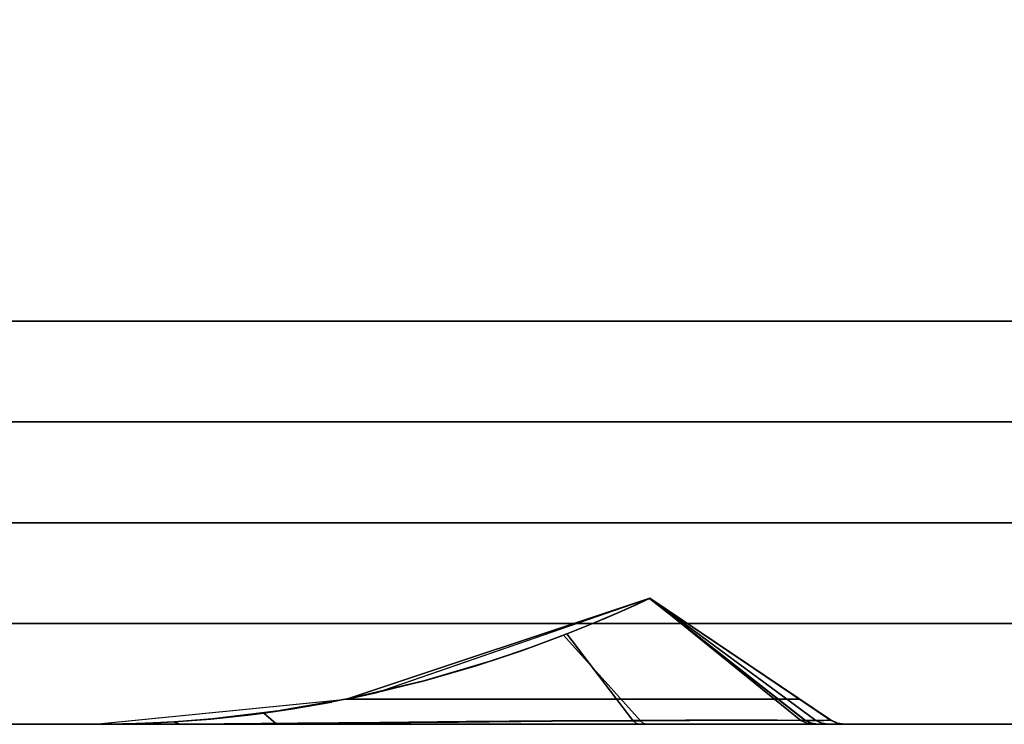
# Model space of a CAD drawing. Header units: centimetres. Extents: x -18 to 18, y -18 to 18.
# Tile 25 of 45: x 5.8 to 9.7, y -18 to -15.2. Entities that reach past the tile are written whole.
import ezdxf

# ---------------------------------------------------------------- set-up
doc = ezdxf.new("R2010")
doc.units = ezdxf.units.CM
doc.layers.get('0').update_dxf_attribs({"true_color": 0x5890e1})

msp = doc.modelspace()

# ---------------------------------------------------------------- linework, layer by layer
at = {"color": 183, "true_color": 0x8c58e1}
for points in [[(17.6, 17.6, 0), (17.6, -17.6, 0), (-17.6, -17.6, 0), (-17.6, 17.6, 0)], [(-17.6, 17.6, 0), (-17.6, -17.6, 0), (17.6, -17.6, 0), (17.6, 17.6, 0)], [(-16.4, 16.4, 0), (16.4, 16.4, 0), (16.4, -16.4, 0), (-16.4, -16.4, 0)], [(16.4, -16.7923, 0), (16.4, -16.8, 0), (-16.4, -16.8, 0), (-16.4, -16.7923, 0), (-16.4, -16.7695, 0), (-16.4, -16.7325, 0), (-16.4, -16.6828, 0), (-16.4, -16.6222, 0), (-16.4, -16.553, 0), (-16.4, -16.478, 0), (-16.4, -16.4, 0), (16.4, -16.4, 0), (16.4, -16.478, 0), (16.4, -16.553, 0), (16.4, -16.6222, 0), (16.4, -16.6828, 0), (16.4, -16.7325, 0), (16.4, -16.7695, 0)], [(16.4, -16.8304, 0), (16.4, -16.8674, 0), (16.4, -16.9172, 0), (16.4, -16.9778, 0), (16.4, -17.0469, 0), (16.4, -17.122, 0), (16.4, -17.2, 0), (-16.4, -17.2, 0), (-16.4, -17.122, 0), (-16.4, -17.0469, 0), (-16.4, -16.9778, 0), (-16.4, -16.9172, 0), (-16.4, -16.8674, 0), (-16.4, -16.8304, 0), (-16.4, -16.8077, 0), (-16.4, -16.8, 0), (16.4, -16.8, 0), (16.4, -16.8077, 0)], [(6.0729, -18, 0), (6.0724, -17.9999, 0), (6.072, -17.9999, 0), (6.072, -18, 0), (7.0712, -17.9, 0), (8.2752, -17.4999, 0), (8.2752, -17.4998, 0), (8.2752, -17.4998, 0), (8.2561, -17.5089, 0), (8.2137, -17.5284, 0), (8.1582, -17.5532, 0), (8.0935, -17.581, 0), (8.0233, -17.61, 0), (7.9459, -17.6409, 0), (7.806, -17.6936, 0), (7.6507, -17.7469, 0), (7.3786, -17.8277, 0), (7.088, -17.8965, 0), (6.7997, -17.9472, 0), (6.5376, -17.9785, 0), (6.3891, -17.99, 0), (6.2461, -17.997, 0), (6.1811, -17.9988, 0), (6.1265, -17.9996, 0), (6.0872, -18, 0)], [(6.0727, -18, 0), (6.0724, -18, 0), (6.0724, -18, 0), (6.0724, -18, 0), (7.0717, -17.9, 0), (7.188, -17.875, 0), (8.2755, -17.4999, 0), (8.2755, -17.4999, 0), (8.2755, -17.4999, 0), (8.2755, -17.4999, 0), (8.2755, -17.4999, 0), (8.2747, -17.5003, 0), (8.2619, -17.5064, 0), (8.2268, -17.5227, 0), (8.1762, -17.5455, 0), (8.1145, -17.5723, 0), (8.0454, -17.6012, 0), (7.9727, -17.6306, 0), (7.9323, -17.6464, 0), (7.7695, -17.7067, 0), (7.5851, -17.768, 0), (7.3842, -17.8263, 0), (7.174, -17.8781, 0), (7.0123, -17.9116, 0), (6.7426, -17.9553, 0), (6.6905, -17.962, 0), (6.5314, -17.9791, 0), (6.3851, -17.9904, 0), (6.3063, -17.9947, 0), (6.2372, -17.9974, 0), (6.1752, -17.999, 0), (6.1239, -17.9997, 0), (6.088, -18, 0), (6.0756, -18, 0)], [(6.073, -18, 0), (6.0726, -18, 0), (6.0726, -18, 0), (6.0726, -18, 0), (7.072, -17.9, 0), (7.1882, -17.875, 0), (8.2758, -17.4999, 0), (8.2758, -17.4999, 0), (8.2758, -17.4999, 0), (8.2758, -17.4999, 0), (8.2758, -17.4999, 0), (8.275, -17.5003, 0), (8.2622, -17.5064, 0), (8.2271, -17.5227, 0), (8.1765, -17.5455, 0), (8.1148, -17.5723, 0), (8.0457, -17.6012, 0), (7.9729, -17.6306, 0), (7.9326, -17.6464, 0), (7.7698, -17.7067, 0), (7.5853, -17.768, 0), (7.3845, -17.8263, 0), (7.1742, -17.8781, 0), (7.0126, -17.9116, 0), (6.7429, -17.9553, 0), (6.6908, -17.962, 0), (6.5317, -17.9791, 0), (6.3854, -17.9904, 0), (6.3066, -17.9947, 0), (6.2375, -17.9974, 0), (6.1755, -17.999, 0), (6.1242, -17.9997, 0), (6.0883, -18, 0), (6.0758, -18, 0)], [(6.073, -18, 0), (6.0726, -18, 0), (6.0726, -18, 0), (6.0726, -18, 0), (7.072, -17.9, 0), (7.1882, -17.875, 0), (8.2758, -17.4999, 0), (8.2758, -17.4999, 0), (8.2758, -17.4999, 0), (8.2758, -17.4999, 0), (8.2758, -17.4999, 0), (8.275, -17.5003, 0), (8.2622, -17.5064, 0), (8.2271, -17.5227, 0), (8.1765, -17.5455, 0), (8.1148, -17.5723, 0), (8.0457, -17.6012, 0), (7.9729, -17.6306, 0), (7.9326, -17.6464, 0), (7.7698, -17.7067, 0), (7.5853, -17.768, 0), (7.3845, -17.8263, 0), (7.1742, -17.8781, 0), (7.0126, -17.9116, 0), (6.8504, -17.9397, 0), (6.7429, -17.9553, 0), (6.6908, -17.962, 0), (6.5317, -17.9791, 0), (6.3854, -17.9904, 0), (6.3066, -17.9947, 0), (6.2375, -17.9974, 0), (6.1755, -17.999, 0), (6.1242, -17.9997, 0), (6.0883, -18, 0), (6.0758, -18, 0)], [(6.073, -18, 0), (6.0726, -18, 0), (6.0726, -18, 0), (6.0726, -18, 0), (7.072, -17.9, 0), (7.1882, -17.875, 0), (8.2758, -17.4999, 0), (8.2758, -17.4999, 0), (8.2758, -17.4999, 0), (8.2758, -17.4999, 0), (8.2758, -17.4999, 0), (8.275, -17.5003, 0), (8.2622, -17.5064, 0), (8.2271, -17.5227, 0), (8.1765, -17.5455, 0), (8.1148, -17.5723, 0), (8.0457, -17.6012, 0), (7.9729, -17.6306, 0), (7.9326, -17.6464, 0), (7.7698, -17.7067, 0), (7.5853, -17.768, 0), (7.3845, -17.8263, 0), (7.1742, -17.8781, 0), (7.0126, -17.9116, 0), (6.8504, -17.9397, 0), (6.7429, -17.9553, 0), (6.6908, -17.962, 0), (6.5317, -17.9791, 0), (6.3854, -17.9904, 0), (6.3066, -17.9947, 0), (6.2375, -17.9974, 0), (6.1755, -17.999, 0), (6.1242, -17.9997, 0), (6.0883, -18, 0), (6.0758, -18, 0)], [(6.073, -18, 0), (6.0726, -18, 0), (6.0726, -18, 0), (6.0726, -18, 0), (7.072, -17.9, 0), (7.1882, -17.875, 0), (8.2758, -17.4999, 0), (8.2758, -17.4999, 0), (8.2758, -17.4999, 0), (8.2758, -17.4999, 0), (8.2758, -17.4999, 0), (8.275, -17.5003, 0), (8.2622, -17.5064, 0), (8.2271, -17.5227, 0), (8.1765, -17.5455, 0), (8.1148, -17.5723, 0), (8.0457, -17.6012, 0), (7.9729, -17.6306, 0), (7.9326, -17.6464, 0), (7.7698, -17.7067, 0), (7.5853, -17.768, 0), (7.3845, -17.8263, 0), (7.1742, -17.8781, 0), (7.0126, -17.9116, 0), (6.8504, -17.9397, 0), (6.7429, -17.9553, 0), (6.6908, -17.962, 0), (6.5317, -17.9791, 0), (6.3854, -17.9904, 0), (6.3066, -17.9947, 0), (6.2375, -17.9974, 0), (6.1755, -17.999, 0), (6.1242, -17.9997, 0), (6.0883, -18, 0), (6.0758, -18, 0)], [(8.8695, -17.9, 0), (8.2752, -17.4999, 0), (7.0712, -17.9, 0)], [(8.8696, -17.9, 0), (8.2755, -17.4999, 0), (7.0717, -17.9, 0)], [(8.8699, -17.9, 0), (8.2758, -17.4999, 0), (7.072, -17.9, 0)], [(8.8699, -17.9, 0), (8.2758, -17.4999, 0), (7.072, -17.9, 0)], [(8.8699, -17.9, 0), (8.2758, -17.4999, 0), (7.072, -17.9, 0)], [(8.8699, -17.9, 0), (8.2758, -17.4999, 0), (7.072, -17.9, 0)], [(7.9323, -17.6464, 0), (7.9727, -17.6306, 0), (8.0454, -17.6012, 0), (8.1145, -17.5723, 0), (8.1762, -17.5455, 0), (8.2268, -17.5227, 0), (8.2619, -17.5064, 0), (8.2747, -17.5003, 0), (8.8927, -17.9844, 0), (8.7801, -17.984, 0), (8.6305, -17.9841, 0), (8.448, -17.9847, 0), (8.2383, -17.9858, 0)], [(7.9326, -17.6464, 0), (7.9729, -17.6306, 0), (8.0457, -17.6012, 0), (8.1148, -17.5723, 0), (8.1765, -17.5455, 0), (8.2271, -17.5227, 0), (8.2622, -17.5064, 0), (8.275, -17.5003, 0), (8.893, -17.9844, 0), (8.7804, -17.984, 0), (8.6307, -17.9841, 0), (8.4483, -17.9847, 0), (8.2386, -17.9858, 0)], [(7.9326, -17.6464, 0), (7.9729, -17.6306, 0), (8.0457, -17.6012, 0), (8.1148, -17.5723, 0), (8.1765, -17.5455, 0), (8.2271, -17.5227, 0), (8.2622, -17.5064, 0), (8.275, -17.5003, 0), (8.893, -17.9844, 0), (8.7804, -17.984, 0), (8.6307, -17.9841, 0), (8.4483, -17.9847, 0), (8.2386, -17.9858, 0)], [(7.9326, -17.6464, 0), (7.9729, -17.6306, 0), (8.0457, -17.6012, 0), (8.1148, -17.5723, 0), (8.1765, -17.5455, 0), (8.2271, -17.5227, 0), (8.2622, -17.5064, 0), (8.275, -17.5003, 0), (8.893, -17.9844, 0), (8.7804, -17.984, 0), (8.6307, -17.9841, 0), (8.4483, -17.9847, 0), (8.2386, -17.9858, 0)], [(7.9326, -17.6464, 0), (7.9729, -17.6306, 0), (8.0457, -17.6012, 0), (8.1148, -17.5723, 0), (8.1765, -17.5455, 0), (8.2271, -17.5227, 0), (8.2622, -17.5064, 0), (8.275, -17.5003, 0), (8.893, -17.9844, 0), (8.7804, -17.984, 0), (8.6307, -17.9841, 0), (8.4483, -17.9847, 0), (8.2386, -17.9858, 0)], [(8.0233, -17.61, 0), (8.0814, -17.586, 0), (8.0935, -17.581, 0), (8.1582, -17.5532, 0), (8.2137, -17.5284, 0), (8.2561, -17.5089, 0), (8.2752, -17.4998, 0), (8.8749, -17.9846, 0), (8.7562, -17.9838, 0), (8.6026, -17.9836, 0), (8.418, -17.9839, 0), (8.2078, -17.9847, 0), (7.9459, -17.6409, 0)], [(8.2747, -17.5003, 0), (8.2755, -17.4999, 0), (8.2755, -17.4999, 0), (8.934, -17.9847, 0), (8.8927, -17.9844, 0)], [(8.275, -17.5003, 0), (8.2758, -17.4999, 0), (8.2758, -17.4999, 0), (8.9343, -17.9847, 0), (8.893, -17.9844, 0)], [(8.275, -17.5003, 0), (8.2758, -17.4999, 0), (8.2758, -17.4999, 0), (8.9343, -17.9847, 0), (8.893, -17.9844, 0)], [(8.275, -17.5003, 0), (8.2758, -17.4999, 0), (8.2758, -17.4999, 0), (8.9343, -17.9847, 0), (8.893, -17.9844, 0)], [(8.275, -17.5003, 0), (8.2758, -17.4999, 0), (8.2758, -17.4999, 0), (8.9343, -17.9847, 0), (8.893, -17.9844, 0)], [(8.2752, -17.4998, 0), (8.2752, -17.4999, 0), (8.8695, -17.9, 0), (8.9345, -17.9438, 0), (8.9651, -17.9644, 0), (8.9927, -17.983, 0), (8.9928, -17.9829, 0)], [(8.8749, -17.9846, 0), (8.2752, -17.4998, 0), (8.2752, -17.4998, 0), (8.2752, -17.4998, 0), (8.9928, -17.9829, 0), (8.9657, -17.985, 0)], [(8.2755, -17.4999, 0), (8.2755, -17.4999, 0), (8.8696, -17.9, 0), (8.9394, -17.947, 0), (8.9695, -17.9672, 0), (8.9928, -17.9829, 0), (8.9928, -17.983, 0)], [(8.9928, -17.983, 0), (8.9927, -17.9835, 0), (8.2755, -17.4999, 0), (8.2755, -17.4999, 0)], [(8.9927, -17.9835, 0), (8.934, -17.9847, 0), (8.2755, -17.4999, 0), (8.2755, -17.4999, 0)], [(8.2758, -17.4999, 0), (8.2758, -17.4999, 0), (8.8699, -17.9, 0), (8.9397, -17.947, 0), (8.9698, -17.9672, 0), (8.9931, -17.9829, 0), (8.9931, -17.983, 0)], [(8.9931, -17.983, 0), (8.993, -17.9835, 0), (8.2758, -17.4999, 0), (8.2758, -17.4999, 0)], [(8.993, -17.9835, 0), (8.9343, -17.9847, 0), (8.2758, -17.4999, 0), (8.2758, -17.4999, 0)], [(8.2758, -17.4999, 0), (8.2758, -17.4999, 0), (8.8699, -17.9, 0), (8.9397, -17.947, 0), (8.9698, -17.9672, 0), (8.9931, -17.9829, 0), (8.9931, -17.983, 0)], [(8.9931, -17.983, 0), (8.993, -17.9835, 0), (8.2758, -17.4999, 0), (8.2758, -17.4999, 0)], [(8.993, -17.9835, 0), (8.9343, -17.9847, 0), (8.2758, -17.4999, 0), (8.2758, -17.4999, 0)], [(8.2758, -17.4999, 0), (8.2758, -17.4999, 0), (8.8699, -17.9, 0), (8.9397, -17.947, 0), (8.9698, -17.9672, 0), (8.9931, -17.9829, 0), (8.9931, -17.983, 0)], [(8.9931, -17.983, 0), (8.993, -17.9835, 0), (8.2758, -17.4999, 0), (8.2758, -17.4999, 0)], [(8.993, -17.9835, 0), (8.9343, -17.9847, 0), (8.2758, -17.4999, 0), (8.2758, -17.4999, 0)], [(8.2758, -17.4999, 0), (8.2758, -17.4999, 0), (8.8699, -17.9, 0), (8.9397, -17.947, 0), (8.9698, -17.9672, 0), (8.9931, -17.9829, 0), (8.9931, -17.983, 0)], [(8.9931, -17.983, 0), (8.993, -17.9835, 0), (8.2758, -17.4999, 0), (8.2758, -17.4999, 0)], [(8.993, -17.9835, 0), (8.9343, -17.9847, 0), (8.2758, -17.4999, 0), (8.2758, -17.4999, 0)], [(17.6, -17.9923, 0), (17.6, -18, 0), (-17.6, -18, 0), (-17.6, -17.9923, 0), (-17.6, -17.9695, 0), (-17.6, -17.9325, 0), (-17.6, -17.8828, 0), (-17.6, -17.8222, 0), (-17.6, -17.753, 0), (-17.6, -17.678, 0), (-17.6, -17.6, 0), (17.6, -17.6, 0), (17.6, -17.678, 0), (17.6, -17.753, 0), (17.6, -17.8222, 0), (17.6, -17.8828, 0), (17.6, -17.9325, 0), (17.6, -17.9695, 0)], [(-17.6, -18, 0), (17.6, -18, 0), (17.6, -17.9923, 0), (17.6, -17.9695, 0), (17.6, -17.9325, 0), (17.6, -17.8828, 0), (17.6, -17.8222, 0), (17.6, -17.753, 0), (17.6, -17.678, 0), (17.6, -17.6, 0), (-17.6, -17.6, 0), (-17.6, -17.678, 0), (-17.6, -17.753, 0), (-17.6, -17.8222, 0), (-17.6, -17.8828, 0), (-17.6, -17.9325, 0), (-17.6, -17.9695, 0), (-17.6, -17.9923, 0)], [(6.0729, -18, 0), (6.0729, -18, 0), (6.0872, -18, 0), (6.1265, -17.9996, 0), (6.1811, -17.9988, 0), (6.2461, -17.997, 0), (6.2575, -17.9966, 0), (6.3891, -17.99, 0), (6.5376, -17.9784, 0), (6.7997, -17.9472, 0), (7.088, -17.8965, 0), (7.3786, -17.8277, 0), (7.6507, -17.7469, 0), (7.806, -17.6935, 0), (7.9459, -17.6409, 0), (8.2078, -17.9847, 0), (7.8866, -17.9866, 0), (7.5456, -17.9892, 0), (7.2031, -17.9923, 0), (6.878, -17.9953, 0), (6.5886, -17.9978, 0), (6.3511, -17.9993, 0), (6.1807, -17.9999, 0), (6.0894, -18, 0), (6.0731, -18, 0)], [(7.0123, -17.9116, 0), (7.0123, -17.9115, 0), (7.174, -17.8782, 0), (7.174, -17.8781, 0), (7.3842, -17.8263, 0), (7.5851, -17.768, 0), (7.7695, -17.7067, 0), (7.9323, -17.6464, 0), (8.2383, -17.9858, 0), (7.8881, -17.9881, 0), (7.5138, -17.9912, 0), (7.1397, -17.9945, 0), (6.7905, -17.9973, 0), (6.7426, -17.9553, 0)], [(7.0126, -17.9116, 0), (7.0126, -17.9115, 0), (7.1742, -17.8782, 0), (7.1742, -17.8781, 0), (7.3845, -17.8263, 0), (7.5853, -17.768, 0), (7.7698, -17.7067, 0), (7.9326, -17.6464, 0), (8.2386, -17.9858, 0), (7.8883, -17.9881, 0), (7.514, -17.9912, 0), (7.14, -17.9945, 0), (6.7908, -17.9973, 0), (6.7429, -17.9553, 0)], [(7.0126, -17.9116, 0), (7.0126, -17.9115, 0), (7.1742, -17.8782, 0), (7.1742, -17.8781, 0), (7.3845, -17.8263, 0), (7.5853, -17.768, 0), (7.7698, -17.7067, 0), (7.9326, -17.6464, 0), (8.2386, -17.9858, 0), (7.8883, -17.9881, 0), (7.514, -17.9912, 0), (7.14, -17.9945, 0), (6.7908, -17.9973, 0), (6.7429, -17.9553, 0), (6.8504, -17.9397, 0)], [(7.0126, -17.9116, 0), (7.0126, -17.9115, 0), (7.1742, -17.8782, 0), (7.1742, -17.8781, 0), (7.3845, -17.8263, 0), (7.5853, -17.768, 0), (7.7698, -17.7067, 0), (7.9326, -17.6464, 0), (8.2386, -17.9858, 0), (7.8883, -17.9881, 0), (7.514, -17.9912, 0), (7.14, -17.9945, 0), (6.7908, -17.9973, 0), (6.7429, -17.9553, 0), (6.8504, -17.9397, 0)], [(7.0126, -17.9116, 0), (7.0126, -17.9115, 0), (7.1742, -17.8782, 0), (7.1742, -17.8781, 0), (7.3845, -17.8263, 0), (7.5853, -17.768, 0), (7.7698, -17.7067, 0), (7.9326, -17.6464, 0), (8.2386, -17.9858, 0), (7.8883, -17.9881, 0), (7.514, -17.9912, 0), (7.14, -17.9945, 0), (6.7908, -17.9973, 0), (6.7429, -17.9553, 0), (6.8504, -17.9397, 0)], [(6.1976, -17.9985, 0), (6.072, -18, 0), (9.0485, -18, 0), (9.0194, -17.9956, 0), (8.9927, -17.983, 0), (8.9651, -17.9644, 0), (8.9345, -17.9438, 0), (8.9023, -17.9221, 0), (8.8695, -17.9, 0), (7.0712, -17.9, 0), (7.0091, -17.9122, 0), (6.9469, -17.9236, 0), (6.8223, -17.9439, 0), (6.6976, -17.9611, 0), (6.5729, -17.9752, 0), (6.448, -17.986, 0), (6.3229, -17.9938, 0)], [(6.1962, -17.9985, 0), (6.0724, -18, 0), (9.0485, -18, 0), (9.0199, -17.9958, 0), (8.9928, -17.9829, 0), (8.9695, -17.9672, 0), (8.9394, -17.947, 0), (8.9051, -17.9238, 0), (8.8696, -17.9, 0), (7.0717, -17.9, 0), (7.0095, -17.9122, 0), (6.9472, -17.9236, 0), (6.8224, -17.944, 0), (6.6974, -17.9612, 0), (6.5724, -17.9753, 0), (6.4472, -17.9862, 0), (6.3218, -17.9939, 0)], [(6.1965, -17.9985, 0), (6.0726, -18, 0), (9.0488, -18, 0), (9.0202, -17.9958, 0), (8.9931, -17.9829, 0), (8.9698, -17.9672, 0), (8.9397, -17.947, 0), (8.9053, -17.9238, 0), (8.8699, -17.9, 0), (7.072, -17.9, 0), (7.0098, -17.9122, 0), (6.9475, -17.9236, 0), (6.8227, -17.944, 0), (6.6977, -17.9612, 0), (6.5727, -17.9753, 0), (6.4474, -17.9862, 0), (6.322, -17.9939, 0)], [(6.1965, -17.9985, 0), (6.0726, -18, 0), (9.0488, -18, 0), (9.0202, -17.9958, 0), (8.9931, -17.9829, 0), (8.9698, -17.9672, 0), (8.9397, -17.947, 0), (8.9053, -17.9238, 0), (8.8699, -17.9, 0), (7.072, -17.9, 0), (7.0098, -17.9122, 0), (6.9475, -17.9236, 0), (6.8227, -17.944, 0), (6.6977, -17.9612, 0), (6.5727, -17.9753, 0), (6.4474, -17.9862, 0), (6.322, -17.9939, 0)], [(6.1965, -17.9985, 0), (6.0726, -18, 0), (9.0488, -18, 0), (9.0202, -17.9958, 0), (8.9931, -17.9829, 0), (8.9698, -17.9672, 0), (8.9397, -17.947, 0), (8.9053, -17.9238, 0), (8.8699, -17.9, 0), (7.072, -17.9, 0), (7.0098, -17.9122, 0), (6.9475, -17.9236, 0), (6.8227, -17.944, 0), (6.6977, -17.9612, 0), (6.5727, -17.9753, 0), (6.4474, -17.9862, 0), (6.322, -17.9939, 0)], [(6.1965, -17.9985, 0), (6.0726, -18, 0), (9.0488, -18, 0), (9.0202, -17.9958, 0), (8.9931, -17.9829, 0), (8.9698, -17.9672, 0), (8.9397, -17.947, 0), (8.9053, -17.9238, 0), (8.8699, -17.9, 0), (7.072, -17.9, 0), (7.0098, -17.9122, 0), (6.9475, -17.9236, 0), (6.8227, -17.944, 0), (6.6977, -17.9612, 0), (6.5727, -17.9753, 0), (6.4474, -17.9862, 0), (6.322, -17.9939, 0)], [(6.408, -17.9994, 0), (6.3851, -17.9904, 0), (6.5314, -17.9791, 0), (6.6905, -17.962, 0), (6.6904, -17.962, 0), (6.7426, -17.9553, 0), (6.7905, -17.9973, 0), (6.5855, -17.9986, 0)], [(6.4083, -17.9994, 0), (6.3854, -17.9904, 0), (6.5317, -17.9791, 0), (6.6908, -17.962, 0), (6.7429, -17.9552, 0), (6.7908, -17.9973, 0), (6.5857, -17.9986, 0)], [(6.4083, -17.9994, 0), (6.3854, -17.9904, 0), (6.5317, -17.9791, 0), (6.6908, -17.962, 0), (6.7429, -17.9552, 0), (6.7908, -17.9973, 0), (6.5857, -17.9986, 0)], [(6.4083, -17.9994, 0), (6.3854, -17.9904, 0), (6.5317, -17.9791, 0), (6.6908, -17.962, 0), (6.7429, -17.9552, 0), (6.7908, -17.9973, 0), (6.5857, -17.9986, 0)], [(6.4083, -17.9994, 0), (6.3854, -17.9904, 0), (6.5317, -17.9791, 0), (6.6908, -17.962, 0), (6.6907, -17.962, 0), (6.7429, -17.9553, 0), (6.7908, -17.9973, 0), (6.5857, -17.9986, 0)], [(8.2193, -17.9961, 0), (8.2078, -17.9847, 0), (8.6026, -17.9836, 0), (8.8749, -17.9846, 0), (8.8985, -17.9961, 0), (8.9241, -18, 0), (8.8019, -18, 0), (8.6427, -18, 0), (8.2318, -18, 0)], [(8.481, -18, 0), (8.2627, -18, 0), (8.2501, -17.9964, 0), (8.2383, -17.9858, 0), (8.6305, -17.9841, 0), (8.7801, -17.984, 0), (8.8927, -17.9844, 0), (8.9167, -17.996, 0), (8.9427, -18, 0), (8.8265, -18, 0), (8.671, -18, 0)], [(8.7804, -17.984, 0), (8.893, -17.9844, 0), (8.917, -17.996, 0), (8.943, -18, 0), (8.8267, -18, 0), (8.6713, -18, 0), (8.4813, -18, 0), (8.263, -18, 0), (8.2503, -17.9964, 0), (8.2386, -17.9858, 0), (8.6307, -17.9841, 0)], [(8.2503, -17.9964, 0), (8.2386, -17.9858, 0), (8.6307, -17.9841, 0), (8.7804, -17.984, 0), (8.893, -17.9844, 0), (8.917, -17.996, 0), (8.943, -18, 0), (8.8267, -18, 0), (8.6713, -18, 0), (8.4813, -18, 0), (8.263, -18, 0)], [(8.2503, -17.9964, 0), (8.2386, -17.9858, 0), (8.6307, -17.9841, 0), (8.7804, -17.984, 0), (8.893, -17.9844, 0), (8.917, -17.996, 0), (8.943, -18, 0), (8.8267, -18, 0), (8.6713, -18, 0), (8.4813, -18, 0), (8.263, -18, 0)], [(8.7804, -17.984, 0), (8.893, -17.9844, 0), (8.917, -17.996, 0), (8.943, -18, 0), (8.8267, -18, 0), (8.6713, -18, 0), (8.4813, -18, 0), (8.263, -18, 0), (8.2503, -17.9964, 0), (8.2386, -17.9858, 0), (8.6307, -17.9841, 0)], [(8.8985, -17.9961, 0), (8.8749, -17.9846, 0), (8.9657, -17.985, 0), (8.9928, -17.9829, 0), (9.0194, -17.9956, 0), (9.0486, -18, 0), (9.0174, -18, 0), (8.9241, -18, 0)], [(9.019, -17.9958, 0), (9.0478, -18, 0), (8.9849, -18, 0), (8.9584, -17.9961, 0), (8.934, -17.9847, 0), (8.9927, -17.9835, 0)], [(9.0193, -17.9958, 0), (9.048, -18, 0), (8.9852, -18, 0), (8.9587, -17.9961, 0), (8.9343, -17.9847, 0), (8.993, -17.9835, 0)], [(9.0193, -17.9958, 0), (9.048, -18, 0), (8.9852, -18, 0), (8.9587, -17.9961, 0), (8.9343, -17.9847, 0), (8.993, -17.9835, 0)], [(9.0193, -17.9958, 0), (9.048, -18, 0), (8.9852, -18, 0), (8.9587, -17.9961, 0), (8.9343, -17.9847, 0), (8.993, -17.9835, 0)], [(9.0193, -17.9958, 0), (9.048, -18, 0), (8.9852, -18, 0), (8.9587, -17.9961, 0), (8.9343, -17.9847, 0), (8.993, -17.9835, 0)], [(9.0194, -17.9956, 0), (8.9928, -17.9829, 0), (8.9927, -17.983, 0), (9.0194, -17.9956, 0), (9.0485, -18, 0), (9.0486, -18, 0)], [(9.0486, -18, 0), (9.0478, -18, 0), (9.019, -17.9958, 0), (8.9927, -17.9835, 0), (8.9928, -17.983, 0), (9.0194, -17.9956, 0)], [(9.0194, -17.9956, 0), (8.9928, -17.983, 0), (8.9928, -17.9829, 0), (9.0199, -17.9958, 0), (9.0484, -18, 0), (9.0487, -18, 0), (9.0486, -18, 0)], [(9.0489, -18, 0), (9.048, -18, 0), (9.0193, -17.9958, 0), (8.993, -17.9835, 0), (8.9931, -17.983, 0), (9.0197, -17.9956, 0)], [(9.0489, -18, 0), (9.048, -18, 0), (9.0193, -17.9958, 0), (8.993, -17.9835, 0), (8.9931, -17.983, 0), (9.0197, -17.9956, 0)], [(9.0489, -18, 0), (9.048, -18, 0), (9.0193, -17.9958, 0), (8.993, -17.9835, 0), (8.9931, -17.983, 0), (9.0197, -17.9956, 0)], [(9.0489, -18, 0), (9.048, -18, 0), (9.0193, -17.9958, 0), (8.993, -17.9835, 0), (8.9931, -17.983, 0), (9.0197, -17.9956, 0)], [(9.0197, -17.9956, 0), (8.9931, -17.983, 0), (8.9931, -17.9829, 0), (9.0202, -17.9958, 0), (9.0487, -18, 0), (9.049, -18, 0), (9.0489, -18, 0)], [(9.0197, -17.9956, 0), (8.9931, -17.983, 0), (8.9931, -17.9829, 0), (9.0202, -17.9958, 0), (9.0487, -18, 0), (9.049, -18, 0), (9.0489, -18, 0)], [(9.0197, -17.9956, 0), (8.9931, -17.983, 0), (8.9931, -17.9829, 0), (9.0202, -17.9958, 0), (9.0487, -18, 0), (9.049, -18, 0), (9.0489, -18, 0)], [(9.0197, -17.9956, 0), (8.9931, -17.983, 0), (8.9931, -17.9829, 0), (9.0202, -17.9958, 0), (9.0487, -18, 0), (9.049, -18, 0), (9.0489, -18, 0)], [(-17.6, -18, 0), (17.6, -18, 0), (17.6, -18, 0), (-17.6, -18, 0)], [(9.0485, -18, 0), (6.072, -18, 0), (6.072, -18, 0), (6.0724, -18, 0), (6.0729, -18, 0), (6.0728, -18, 0), (6.0731, -18, 0), (6.0894, -18, 0), (6.0884, -18, 0), (6.176, -18, 0), (6.3414, -18, 0), (6.5747, -18, 0), (6.8638, -18, 0), (7.1936, -18, 0), (7.5451, -18, 0), (7.898, -18, 0), (8.2318, -18, 0), (8.6427, -18, 0), (8.8019, -18, 0), (8.9241, -18, 0), (8.9241, -18, 0), (9.0174, -18, 0), (9.0486, -18, 0)], [(6.3063, -17.9947, 0), (6.3851, -17.9904, 0), (6.408, -17.9994, 0), (6.2973, -17.9998, 0), (6.2071, -17.9999, 0), (6.139, -18, 0), (6.0942, -18, 0), (6.0724, -18, 0), (6.0724, -18, 0), (6.0727, -18, 0), (6.0756, -18, 0), (6.088, -18, 0), (6.1239, -17.9997, 0), (6.1752, -17.999, 0), (6.2372, -17.9974, 0)], [(9.0486, -18, 0), (9.0487, -18, 0), (6.0724, -18, 0), (6.0724, -18, 0), (6.0724, -18, 0), (6.0724, -18, 0), (6.0942, -18, 0), (6.094, -18, 0), (6.1036, -18, 0), (6.2144, -18, 0), (6.3996, -18, 0), (6.7782, -18, 0), (7.1301, -18, 0), (7.5124, -18, 0), (7.8988, -18, 0), (8.2627, -18, 0), (8.481, -18, 0), (8.671, -18, 0), (8.8265, -18, 0), (8.9427, -18, 0), (8.9849, -18, 0), (9.0478, -18, 0)], [(6.3066, -17.9947, 0), (6.3854, -17.9904, 0), (6.4083, -17.9994, 0), (6.2976, -17.9998, 0), (6.2074, -17.9999, 0), (6.1393, -18, 0), (6.0945, -18, 0), (6.0726, -18, 0), (6.0726, -18, 0), (6.073, -18, 0), (6.0758, -18, 0), (6.0883, -18, 0), (6.1242, -17.9997, 0), (6.1755, -17.999, 0), (6.2375, -17.9974, 0)], [(6.3066, -17.9947, 0), (6.3854, -17.9904, 0), (6.4083, -17.9994, 0), (6.2976, -17.9998, 0), (6.2074, -17.9999, 0), (6.1393, -18, 0), (6.0945, -18, 0), (6.0726, -18, 0), (6.0726, -18, 0), (6.073, -18, 0), (6.0758, -18, 0), (6.0883, -18, 0), (6.1242, -17.9997, 0), (6.1755, -17.999, 0), (6.2375, -17.9974, 0)], [(6.3066, -17.9947, 0), (6.3854, -17.9904, 0), (6.4083, -17.9994, 0), (6.2976, -17.9998, 0), (6.2074, -17.9999, 0), (6.1393, -18, 0), (6.0945, -18, 0), (6.0726, -18, 0), (6.0726, -18, 0), (6.073, -18, 0), (6.0758, -18, 0), (6.0883, -18, 0), (6.1242, -17.9997, 0), (6.1755, -17.999, 0), (6.2375, -17.9974, 0), (6.2503, -17.997, 0)], [(6.3066, -17.9947, 0), (6.3854, -17.9904, 0), (6.4083, -17.9994, 0), (6.2976, -17.9998, 0), (6.2074, -17.9999, 0), (6.1393, -18, 0), (6.0945, -18, 0), (6.0726, -18, 0), (6.0726, -18, 0), (6.073, -18, 0), (6.0758, -18, 0), (6.0883, -18, 0), (6.1242, -17.9997, 0), (6.1755, -17.999, 0), (6.2375, -17.9974, 0)], [(9.0489, -18, 0), (9.049, -18, 0), (6.0726, -18, 0), (6.0726, -18, 0), (6.0726, -18, 0), (6.0726, -18, 0), (6.0945, -18, 0), (6.0941, -18, 0), (6.1103, -18, 0), (6.2212, -18, 0), (6.3999, -18, 0), (6.7785, -18, 0), (7.1304, -18, 0), (7.5127, -18, 0), (7.8991, -18, 0), (8.263, -18, 0), (8.4813, -18, 0), (8.6713, -18, 0), (8.8267, -18, 0), (8.943, -18, 0), (8.9852, -18, 0), (9.048, -18, 0)], [(7.8991, -18, 0), (8.263, -18, 0), (8.4813, -18, 0), (8.6713, -18, 0), (8.8267, -18, 0), (8.943, -18, 0), (8.9852, -18, 0), (9.048, -18, 0), (9.0489, -18, 0), (9.049, -18, 0), (6.0726, -18, 0), (6.0726, -18, 0), (6.0726, -18, 0), (6.0726, -18, 0), (6.0945, -18, 0), (6.0941, -18, 0), (6.1103, -18, 0), (6.2212, -18, 0), (6.3999, -18, 0), (6.7785, -18, 0), (7.1304, -18, 0), (7.5127, -18, 0)], [(7.8991, -18, 0), (8.263, -18, 0), (8.4813, -18, 0), (8.6713, -18, 0), (8.8267, -18, 0), (8.943, -18, 0), (8.9852, -18, 0), (9.048, -18, 0), (9.0489, -18, 0), (9.049, -18, 0), (6.0726, -18, 0), (6.0726, -18, 0), (6.0726, -18, 0), (6.0726, -18, 0), (6.0945, -18, 0), (6.0941, -18, 0), (6.1103, -18, 0), (6.2212, -18, 0), (6.3999, -18, 0), (6.7785, -18, 0), (7.1304, -18, 0), (7.5127, -18, 0)], [(9.049, -18, 0), (6.0726, -18, 0), (6.0726, -18, 0), (6.0726, -18, 0), (6.0726, -18, 0), (6.0945, -18, 0), (6.0941, -18, 0), (6.1103, -18, 0), (6.2212, -18, 0), (6.3999, -18, 0), (6.7785, -18, 0), (7.1304, -18, 0), (7.5127, -18, 0), (7.8991, -18, 0), (8.263, -18, 0), (8.4813, -18, 0), (8.6713, -18, 0), (8.8267, -18, 0), (8.943, -18, 0), (8.9852, -18, 0), (9.048, -18, 0), (9.0489, -18, 0)], [(8.2193, -17.9961, 0), (8.2318, -18, 0), (7.898, -18, 0), (7.5451, -18, 0), (7.1936, -18, 0), (6.8638, -18, 0), (6.5747, -18, 0), (6.3414, -18, 0), (6.176, -18, 0), (6.0884, -18, 0), (6.0894, -18, 0), (6.1807, -17.9999, 0), (6.3511, -17.9993, 0), (6.5886, -17.9978, 0), (6.878, -17.9953, 0), (7.2031, -17.9923, 0), (7.5456, -17.9892, 0), (7.8866, -17.9866, 0), (8.2078, -17.9847, 0)], [(6.0945, -18, 0), (6.0945, -18, 0), (6.0945, -18, 0), (6.0946, -18, 0), (6.1395, -18, 0), (6.2077, -17.9999, 0), (6.4083, -17.9994, 0), (6.3999, -18, 0), (6.2212, -18, 0), (6.1103, -18, 0)], [(6.0945, -18, 0), (6.0945, -18, 0), (6.0945, -18, 0), (6.0946, -18, 0), (6.1395, -18, 0), (6.2077, -17.9999, 0), (6.4083, -17.9994, 0), (6.3999, -18, 0), (6.2212, -18, 0), (6.1103, -18, 0)], [(6.0945, -18, 0), (6.0945, -18, 0), (6.0945, -18, 0), (6.0946, -18, 0), (6.1395, -18, 0), (6.2077, -17.9999, 0), (6.4083, -17.9994, 0), (6.3999, -18, 0), (6.2212, -18, 0), (6.1103, -18, 0)], [(6.0945, -18, 0), (6.0945, -18, 0), (6.0945, -18, 0), (6.0946, -18, 0), (6.1395, -18, 0), (6.2077, -17.9999, 0), (6.4083, -17.9994, 0), (6.3999, -18, 0), (6.2212, -18, 0), (6.1103, -18, 0)], [(6.7782, -18, 0), (6.3996, -18, 0), (6.408, -17.9994, 0), (6.7905, -17.9973, 0)], [(6.7785, -18, 0), (6.3999, -18, 0), (6.4083, -17.9994, 0), (6.7908, -17.9973, 0)], [(6.7785, -18, 0), (6.3999, -18, 0), (6.4083, -17.9994, 0), (6.7908, -17.9973, 0)], [(6.7785, -18, 0), (6.3999, -18, 0), (6.4083, -17.9994, 0), (6.7908, -17.9973, 0)], [(6.7785, -18, 0), (6.3999, -18, 0), (6.4083, -17.9994, 0), (6.7908, -17.9973, 0)], [(8.2501, -17.9964, 0), (8.2627, -18, 0), (7.8988, -18, 0), (7.5124, -18, 0), (7.1301, -18, 0), (6.7782, -18, 0), (6.7905, -17.9973, 0), (7.1397, -17.9945, 0), (7.5138, -17.9912, 0), (7.8881, -17.9881, 0), (8.2383, -17.9858, 0)], [(8.2503, -17.9964, 0), (8.263, -18, 0), (7.8991, -18, 0), (7.5127, -18, 0), (7.1304, -18, 0), (6.7785, -18, 0), (6.7908, -17.9973, 0), (7.14, -17.9945, 0), (7.514, -17.9912, 0), (7.8883, -17.9881, 0), (8.2386, -17.9858, 0)], [(8.2503, -17.9964, 0), (8.263, -18, 0), (7.8991, -18, 0), (7.5127, -18, 0), (7.1304, -18, 0), (6.7785, -18, 0), (6.7908, -17.9973, 0), (7.14, -17.9945, 0), (7.514, -17.9912, 0), (7.8883, -17.9881, 0), (8.2386, -17.9858, 0)], [(8.2503, -17.9964, 0), (8.263, -18, 0), (7.8991, -18, 0), (7.5127, -18, 0), (7.1304, -18, 0), (6.7785, -18, 0), (6.7908, -17.9973, 0), (7.14, -17.9945, 0), (7.514, -17.9912, 0), (7.8883, -17.9881, 0), (8.2386, -17.9858, 0)], [(8.2503, -17.9964, 0), (8.263, -18, 0), (7.8991, -18, 0), (7.5127, -18, 0), (7.1304, -18, 0), (6.7785, -18, 0), (6.7908, -17.9973, 0), (7.14, -17.9945, 0), (7.514, -17.9912, 0), (7.8883, -17.9881, 0), (8.2386, -17.9858, 0)], [(8.9849, -18, 0), (8.9427, -18, 0), (8.9167, -17.996, 0), (8.8927, -17.9844, 0), (8.934, -17.9847, 0), (8.9584, -17.9961, 0)], [(8.9852, -18, 0), (8.943, -18, 0), (8.917, -17.996, 0), (8.893, -17.9844, 0), (8.9343, -17.9847, 0), (8.9587, -17.9961, 0)], [(8.9852, -18, 0), (8.943, -18, 0), (8.917, -17.996, 0), (8.893, -17.9844, 0), (8.9343, -17.9847, 0), (8.9587, -17.9961, 0)], [(8.9852, -18, 0), (8.943, -18, 0), (8.917, -17.996, 0), (8.893, -17.9844, 0), (8.9343, -17.9847, 0), (8.9587, -17.9961, 0)], [(8.9852, -18, 0), (8.943, -18, 0), (8.917, -17.996, 0), (8.893, -17.9844, 0), (8.9343, -17.9847, 0), (8.9587, -17.9961, 0)]]:
    msp.add_polyline3d(points, close=True, dxfattribs=at)
msp.add_polyline3d([(-16.4, -17.2, 0), (16.4, -17.2, 0), (16.5561, -17.1846, 0), (16.7725, -17.108, 0), (16.9657, -16.9657, 0), (17.108, -16.7725, 0), (17.1847, -16.5561, 0), (17.2, -16.4, 0), (17.2, 16.4, 0), (17.1656, 16.6322, 0), (17.0652, 16.8445, 0), (16.9395, 16.9907, 0), (16.7771, 17.1055, 0), (16.5915, 17.1768, 0), (16.4, 17.2, 0), (-16.4, 17.2, 0)], dxfattribs=at)

doc.saveas('drawing.dxf')
